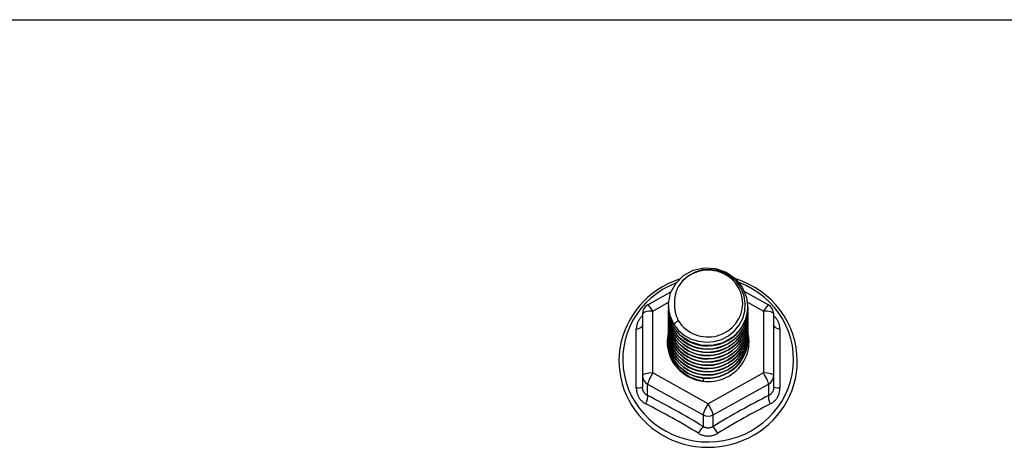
# Model space of a CAD drawing. Header units: inches. Extents: x 64.1 to 160.1, y 39 to 77.3.
# Tile 30 of 65: x 86.4 to 90.2, y 71.9 to 73.6. Entities that reach past the tile are written whole.
import ezdxf

# ---------------------------------------------------------------- set-up
doc = ezdxf.new("R2010")
doc.units = ezdxf.units.IN
doc.header["$MEASUREMENT"] = 0
doc.layers.add('Visible Edges(ANSI)', color=7, linetype='Continuous', lineweight=25)
doc.layers.add('Visible Tangent Edges(ANSI)', color=7, linetype='Continuous', lineweight=25)

msp = doc.modelspace()

# ---------------------------------------------------------------- linework, layer by layer
at = {"layer": 'Visible Edges(ANSI)'}
for p, q in [((88.838, 72.4848), (88.928, 72.535)), ((89.2129, 72.5365), (89.3055, 72.4848)), ((88.9182, 72.4831), (88.9182, 72.4835)), ((88.9182, 72.4706), (88.9182, 72.471)), ((88.9182, 72.458), (88.9182, 72.4584)), ((89.2253, 72.4768), (89.2253, 72.4772)), ((89.2253, 72.4643), (89.2253, 72.4647)), ((88.8178, 72.4504), (88.8178, 72.2108)), ((88.9182, 72.4455), (88.9182, 72.4459)), ((88.9182, 72.433), (88.9182, 72.4334)), ((88.9182, 72.4204), (88.9182, 72.4208)), ((89.2253, 72.4518), (89.2253, 72.4522)), ((89.2253, 72.4392), (89.2253, 72.4396)), ((89.2253, 72.4267), (89.2253, 72.4271)), ((89.3257, 72.2108), (89.3257, 72.4504)), ((88.9182, 72.4079), (88.9182, 72.4083)), ((88.9182, 72.3953), (88.9182, 72.3957)), ((88.9182, 72.3828), (88.9182, 72.3832)), ((89.2253, 72.4141), (89.2253, 72.4146)), ((89.2253, 72.4016), (89.2253, 72.402)), ((89.2253, 72.3891), (89.2253, 72.3895)), ((88.9182, 72.3703), (88.9182, 72.3707)), ((88.9182, 72.3577), (88.9182, 72.3581)), ((88.9182, 72.3452), (88.9182, 72.3456)), ((89.2253, 72.3765), (89.2253, 72.3769)), ((89.2253, 72.364), (89.2253, 72.3644)), ((89.2253, 72.3515), (89.2253, 72.3519)), ((88.8178, 72.2108), (88.8178, 72.166)), ((89.0534, 72.1968), (89.052, 72.1893)), ((89.3257, 72.166), (89.3257, 72.2108))]:
    msp.add_line(p, q, dxfattribs=at)
at = {"layer": 'Visible Edges(ANSI)', "flags": 128}
for points in [[(88.9391, 72.4098), (88.9227, 72.4484), (88.9184, 72.4898), (88.9264, 72.5308), (88.9463, 72.5679), (88.9763, 72.598), (89.014, 72.6187), (89.0564, 72.6283), (89.1001, 72.6259), (89.1414, 72.6118), (89.1772, 72.5869), (89.2043, 72.5532), (89.2208, 72.5135), (89.2252, 72.4709), (89.2171, 72.4288), (89.1973, 72.3906), (89.1674, 72.3593), (89.1296, 72.3374), (89.0872, 72.3266), (89.0436, 72.3278), (89.0022, 72.3408), (88.9665, 72.3645), (88.9393, 72.397), (88.9228, 72.4356), (88.9184, 72.477)], [(88.9577, 72.3851), (88.9805, 72.3663), (89.0067, 72.3521), (89.0352, 72.3433), (89.0651, 72.34), (89.0951, 72.3426), (89.124, 72.351), (89.1505, 72.3647), (89.1737, 72.3834), (89.1926, 72.4063), (89.2062, 72.4324), (89.2141, 72.4606), (89.2158, 72.4899), (89.2112, 72.5187), (89.2006, 72.5461), (89.1843, 72.5707), (89.163, 72.5914), (89.1377, 72.6073), (89.1096, 72.6176), (89.0799, 72.6219), (89.05, 72.6198), (89.0213, 72.6115), (88.9952, 72.5974), (88.9731, 72.578), (88.9559, 72.5544)], [(88.9599, 72.5837), (88.9378, 72.5755), (88.9164, 72.5659), (88.8957, 72.5549), (88.8758, 72.5426), (88.8569, 72.529), (88.8389, 72.5141), (88.822, 72.4981), (88.8063, 72.481), (88.7918, 72.4629), (88.7787, 72.4438), (88.7669, 72.424), (88.7565, 72.4033), (88.7476, 72.3821), (88.7403, 72.3603), (88.7344, 72.338), (88.7302, 72.3154), (88.7276, 72.2926), (88.7266, 72.2696), (88.7273, 72.2467), (88.7295, 72.2238), (88.7334, 72.2012), (88.7388, 72.1788), (88.7459, 72.1569), (88.7544, 72.1355), (88.7645, 72.1147), (88.776, 72.0947), (88.7888, 72.0754), (88.803, 72.0571), (88.8185, 72.0398), (88.8351, 72.0235), (88.8528, 72.0084), (88.8716, 71.9945), (88.8913, 71.9819), (88.9118, 71.9706), (88.9331, 71.9607), (88.955, 71.9522), (88.9774, 71.9452), (89.0003, 71.9397), (89.0235, 71.9358), (89.0469, 71.9333), (89.0705, 71.9325), (89.094, 71.9332), (89.1175, 71.9354), (89.1407, 71.9392), (89.1636, 71.9445), (89.1861, 71.9514), (89.2081, 71.9597), (89.2294, 71.9694), (89.25, 71.9806), (89.2698, 71.993), (89.2887, 72.0068), (89.3065, 72.0218), (89.3233, 72.0379), (89.3389, 72.0552), (89.3532, 72.0734), (89.3662, 72.0925), (89.3779, 72.1125), (89.3881, 72.1332), (89.3968, 72.1545), (89.404, 72.1764), (89.4096, 72.1987), (89.4137, 72.2213), (89.4161, 72.2442), (89.4169, 72.2671)], [(89.4169, 72.2671), (89.4159, 72.2934), (89.4127, 72.3195), (89.4074, 72.3453), (89.4, 72.3706), (89.3906, 72.3952), (89.3793, 72.4191), (89.366, 72.442), (89.351, 72.4638), (89.3342, 72.4845), (89.3158, 72.5037), (89.296, 72.5215), (89.2748, 72.5378), (89.2523, 72.5523), (89.2287, 72.5651), (89.2042, 72.5761), (89.1789, 72.5852)], [(88.9559, 72.5544), (88.9547, 72.5519), (88.9534, 72.5494), (88.9523, 72.5468), (88.9512, 72.5442), (88.9501, 72.5416), (88.9491, 72.539), (88.9482, 72.5363), (88.9473, 72.5336), (88.9465, 72.5309), (88.9458, 72.5282), (88.9451, 72.5255), (88.9445, 72.5227), (88.9439, 72.52), (88.9435, 72.5172), (88.943, 72.5145), (88.9427, 72.5117), (88.9424, 72.5089), (88.9421, 72.5061), (88.9419, 72.5033), (88.9418, 72.5005), (88.9418, 72.4977), (88.9418, 72.4949), (88.9419, 72.4921), (88.942, 72.4893)], [(88.9182, 72.4831), (88.9183, 72.4786), (88.9185, 72.4742), (88.9189, 72.4697), (88.9194, 72.4652), (88.92, 72.4608), (88.9208, 72.4564), (88.9217, 72.452), (88.9228, 72.4476), (88.924, 72.4433), (88.9253, 72.439), (88.9268, 72.4348), (88.9284, 72.4306), (88.9302, 72.4264), (88.9321, 72.4223), (88.9341, 72.4183), (88.9362, 72.4143), (88.9385, 72.4104), (88.9409, 72.4066), (88.9434, 72.4028), (88.9461, 72.3991), (88.9488, 72.3955), (88.9517, 72.3919), (88.9547, 72.3885), (88.9577, 72.3851)], [(88.9182, 72.4706), (88.9195, 72.4515), (88.9235, 72.4327), (88.9299, 72.4145), (88.9388, 72.3974), (88.95, 72.3815), (88.9632, 72.3671), (88.9783, 72.3546), (88.995, 72.3441), (89.013, 72.3357), (89.032, 72.3298), (89.0517, 72.3262), (89.0718, 72.3252), (89.0918, 72.3268), (89.1115, 72.3308), (89.1305, 72.3373), (89.1485, 72.3462), (89.1652, 72.3572), (89.1803, 72.3703), (89.1936, 72.3851), (89.2047, 72.4016), (89.2136, 72.4192), (89.2201, 72.4379), (89.224, 72.4572), (89.2253, 72.4768)], [(88.9182, 72.458), (88.9195, 72.4389), (88.9235, 72.4201), (88.9299, 72.402), (88.9388, 72.3848), (88.95, 72.369), (88.9632, 72.3546), (88.9783, 72.3421), (88.995, 72.3315), (89.013, 72.3232), (89.032, 72.3172), (89.0517, 72.3137), (89.0718, 72.3127), (89.0918, 72.3142), (89.1115, 72.3183), (89.1305, 72.3248), (89.1485, 72.3336), (89.1652, 72.3447), (89.1803, 72.3577), (89.1936, 72.3726), (89.2047, 72.389), (89.2136, 72.4067), (89.2201, 72.4253), (89.224, 72.4447), (89.2253, 72.4643)], [(89.2252, 72.4708), (89.2246, 72.4506), (89.2213, 72.4307), (89.2153, 72.4113), (89.2067, 72.3929), (89.1957, 72.3758), (89.1825, 72.3603), (89.1672, 72.3466), (89.1503, 72.335), (89.1319, 72.3258), (89.1124, 72.3189), (89.0922, 72.3147), (89.0717, 72.3131), (89.0511, 72.3142), (89.0309, 72.3179), (89.0115, 72.3242), (88.9931, 72.333), (88.9762, 72.344), (88.9609, 72.3572), (88.9477, 72.3722), (88.9367, 72.3888), (88.9282, 72.4067), (88.9222, 72.4255), (88.9189, 72.4449), (88.9184, 72.4645)], [(89.2252, 72.4582), (89.2246, 72.438), (89.2213, 72.4181), (89.2153, 72.3988), (89.2067, 72.3804), (89.1957, 72.3633), (89.1825, 72.3478), (89.1672, 72.3341), (89.1503, 72.3225), (89.1319, 72.3132), (89.1124, 72.3064), (89.0922, 72.3022), (89.0717, 72.3006), (89.0511, 72.3016), (89.0309, 72.3054), (89.0115, 72.3117), (88.9931, 72.3204), (88.9762, 72.3315), (88.9609, 72.3447), (88.9477, 72.3597), (88.9367, 72.3763), (88.9282, 72.3941), (88.9222, 72.4129), (88.9189, 72.4323), (88.9184, 72.452)], [(88.942, 72.4893), (88.9419, 72.4865), (88.9418, 72.4837), (88.9418, 72.4809), (88.9419, 72.478), (88.942, 72.4752), (88.9422, 72.4725), (88.9425, 72.4697), (88.9428, 72.4669), (88.9432, 72.4641), (88.9436, 72.4613), (88.9441, 72.4586), (88.9447, 72.4558), (88.9453, 72.4531), (88.946, 72.4504), (88.9468, 72.4477), (88.9476, 72.445), (88.9485, 72.4423), (88.9494, 72.4396), (88.9504, 72.437), (88.9515, 72.4344), (88.9526, 72.4318), (88.9537, 72.4292), (88.955, 72.4267), (88.9563, 72.4242)], [(88.9182, 72.4455), (88.9195, 72.4264), (88.9235, 72.4076), (88.9299, 72.3895), (88.9388, 72.3723), (88.95, 72.3564), (88.9632, 72.3421), (88.9783, 72.3295), (88.995, 72.319), (89.013, 72.3107), (89.032, 72.3047), (89.0517, 72.3012), (89.0718, 72.3002), (89.0918, 72.3017), (89.1115, 72.3057), (89.1305, 72.3122), (89.1485, 72.3211), (89.1652, 72.3321), (89.1803, 72.3452), (89.1936, 72.3601), (89.2047, 72.3765), (89.2136, 72.3942), (89.2201, 72.4128), (89.224, 72.4321), (89.2253, 72.4518)], [(88.9182, 72.433), (88.9195, 72.4138), (88.9235, 72.395), (88.9299, 72.3769), (88.9388, 72.3598), (88.95, 72.3439), (88.9632, 72.3295), (88.9783, 72.317), (88.995, 72.3065), (89.013, 72.2981), (89.032, 72.2921), (89.0517, 72.2886), (89.0718, 72.2876), (89.0918, 72.2891), (89.1115, 72.2932), (89.1305, 72.2997), (89.1485, 72.3085), (89.1652, 72.3196), (89.1803, 72.3327), (89.1936, 72.3475), (89.2047, 72.3639), (89.2136, 72.3816), (89.2201, 72.4003), (89.224, 72.4196), (89.2253, 72.4392)], [(88.9182, 72.4204), (88.9195, 72.4013), (88.9235, 72.3825), (88.9299, 72.3644), (88.9388, 72.3472), (88.95, 72.3313), (88.9632, 72.317), (88.9783, 72.3044), (88.995, 72.2939), (89.013, 72.2856), (89.032, 72.2796), (89.0517, 72.2761), (89.0718, 72.2751), (89.0918, 72.2766), (89.1115, 72.2807), (89.1305, 72.2872), (89.1485, 72.296), (89.1652, 72.3071), (89.1803, 72.3201), (89.1936, 72.335), (89.2047, 72.3514), (89.2136, 72.3691), (89.2201, 72.3877), (89.224, 72.407), (89.2253, 72.4267)], [(89.2252, 72.4457), (89.2246, 72.4255), (89.2213, 72.4056), (89.2153, 72.3862), (89.2067, 72.3679), (89.1957, 72.3508), (89.1825, 72.3352), (89.1672, 72.3215), (89.1503, 72.31), (89.1319, 72.3007), (89.1124, 72.2939), (89.0922, 72.2896), (89.0717, 72.288), (89.0511, 72.2891), (89.0309, 72.2928), (89.0115, 72.2991), (88.9931, 72.3079), (88.9762, 72.319), (88.9609, 72.3321), (88.9477, 72.3471), (88.9367, 72.3637), (88.9282, 72.3816), (88.9222, 72.4004), (88.9189, 72.4198), (88.9184, 72.4394)], [(89.2252, 72.4332), (89.2246, 72.413), (89.2213, 72.393), (89.2153, 72.3737), (89.2067, 72.3553), (89.1957, 72.3382), (89.1825, 72.3227), (89.1672, 72.309), (89.1503, 72.2974), (89.1319, 72.2881), (89.1124, 72.2813), (89.0922, 72.2771), (89.0717, 72.2755), (89.0511, 72.2766), (89.0309, 72.2803), (89.0115, 72.2866), (88.9931, 72.2954), (88.9762, 72.3064), (88.9609, 72.3196), (88.9477, 72.3346), (88.9367, 72.3512), (88.9282, 72.369), (88.9222, 72.3878), (88.9189, 72.4072), (88.9184, 72.4269)], [(89.2252, 72.4206), (89.2246, 72.4004), (89.2213, 72.3805), (89.2153, 72.3612), (89.2067, 72.3428), (89.1957, 72.3257), (89.1825, 72.3101), (89.1672, 72.2965), (89.1503, 72.2849), (89.1319, 72.2756), (89.1124, 72.2688), (89.0922, 72.2645), (89.0717, 72.2629), (89.0511, 72.264), (89.0309, 72.2678), (89.0115, 72.2741), (88.9931, 72.2828), (88.9762, 72.2939), (88.9609, 72.3071), (88.9477, 72.3221), (88.9367, 72.3386), (88.9282, 72.3565), (88.9222, 72.3753), (88.9189, 72.3947), (88.9184, 72.4144)], [(88.9563, 72.4242), (88.9556, 72.4236), (88.9548, 72.423), (88.9541, 72.4224), (88.9534, 72.4218), (88.9527, 72.4212), (88.952, 72.4206), (88.9513, 72.42), (88.9506, 72.4194), (88.9498, 72.4188), (88.9491, 72.4182), (88.9484, 72.4176), (88.9477, 72.417), (88.947, 72.4164), (88.9463, 72.4158), (88.9456, 72.4152), (88.9448, 72.4146), (88.9441, 72.414), (88.9434, 72.4134), (88.9427, 72.4128), (88.942, 72.4122), (88.9413, 72.4116), (88.9406, 72.411), (88.9398, 72.4104), (88.9391, 72.4098)], [(88.9182, 72.4079), (88.9195, 72.3888), (88.9235, 72.37), (88.9299, 72.3518), (88.9388, 72.3347), (88.95, 72.3188), (88.9632, 72.3045), (88.9783, 72.2919), (88.995, 72.2814), (89.013, 72.2731), (89.032, 72.2671), (89.0517, 72.2635), (89.0718, 72.2625), (89.0918, 72.2641), (89.1115, 72.2681), (89.1305, 72.2746), (89.1485, 72.2835), (89.1652, 72.2945), (89.1803, 72.3076), (89.1936, 72.3225), (89.2047, 72.3389), (89.2136, 72.3565), (89.2201, 72.3752), (89.224, 72.3945), (89.2253, 72.4141)], [(88.9182, 72.3953), (88.9195, 72.3762), (88.9235, 72.3574), (88.9299, 72.3393), (88.9388, 72.3221), (88.95, 72.3063), (88.9632, 72.2919), (88.9783, 72.2794), (88.995, 72.2688), (89.013, 72.2605), (89.032, 72.2545), (89.0517, 72.251), (89.0718, 72.25), (89.0918, 72.2515), (89.1115, 72.2556), (89.1305, 72.2621), (89.1485, 72.2709), (89.1652, 72.282), (89.1803, 72.2951), (89.1936, 72.3099), (89.2047, 72.3263), (89.2136, 72.344), (89.2201, 72.3627), (89.224, 72.382), (89.2253, 72.4016)], [(88.9182, 72.3828), (88.9195, 72.3637), (88.9235, 72.3449), (88.9299, 72.3268), (88.9388, 72.3096), (88.95, 72.2937), (88.9632, 72.2794), (88.9783, 72.2668), (88.995, 72.2563), (89.013, 72.248), (89.032, 72.242), (89.0517, 72.2385), (89.0718, 72.2375), (89.0918, 72.239), (89.1115, 72.243), (89.1305, 72.2495), (89.1485, 72.2584), (89.1652, 72.2694), (89.1803, 72.2825), (89.1936, 72.2974), (89.2047, 72.3138), (89.2136, 72.3315), (89.2201, 72.3501), (89.224, 72.3694), (89.2253, 72.3891)], [(89.2252, 72.4081), (89.2246, 72.3879), (89.2213, 72.368), (89.2153, 72.3486), (89.2067, 72.3302), (89.1957, 72.3131), (89.1825, 72.2976), (89.1672, 72.2839), (89.1503, 72.2724), (89.1319, 72.2631), (89.1124, 72.2562), (89.0922, 72.252), (89.0717, 72.2504), (89.0511, 72.2515), (89.0309, 72.2552), (89.0115, 72.2615), (88.9931, 72.2703), (88.9762, 72.2814), (88.9609, 72.2945), (88.9477, 72.3095), (88.9367, 72.3261), (88.9282, 72.344), (88.9222, 72.3628), (88.9189, 72.3822), (88.9184, 72.4018)], [(89.2252, 72.3955), (89.2246, 72.3754), (89.2213, 72.3554), (89.2153, 72.3361), (89.2067, 72.3177), (89.1957, 72.3006), (89.1825, 72.2851), (89.1672, 72.2714), (89.1503, 72.2598), (89.1319, 72.2505), (89.1124, 72.2437), (89.0922, 72.2395), (89.0717, 72.2379), (89.0511, 72.2389), (89.0309, 72.2427), (89.0115, 72.249), (88.9931, 72.2578), (88.9762, 72.2688), (88.9609, 72.282), (88.9477, 72.297), (88.9367, 72.3136), (88.9282, 72.3314), (88.9222, 72.3502), (88.9189, 72.3696), (88.9184, 72.3893)], [(89.2252, 72.383), (89.2246, 72.3628), (89.2213, 72.3429), (89.2153, 72.3236), (89.2067, 72.3052), (89.1957, 72.2881), (89.1825, 72.2725), (89.1672, 72.2589), (89.1503, 72.2473), (89.1319, 72.238), (89.1124, 72.2312), (89.0922, 72.2269), (89.0717, 72.2253), (89.0511, 72.2264), (89.0309, 72.2301), (89.0115, 72.2364), (88.9931, 72.2452), (88.9762, 72.2563), (88.9609, 72.2694), (88.9477, 72.2844), (88.9367, 72.301), (88.9282, 72.3189), (88.9222, 72.3377), (88.9189, 72.3571), (88.9184, 72.3767)], [(88.9182, 72.3703), (88.9195, 72.3511), (88.9235, 72.3324), (88.9299, 72.3142), (88.9388, 72.2971), (88.95, 72.2812), (88.9632, 72.2668), (88.9783, 72.2543), (88.995, 72.2438), (89.013, 72.2354), (89.032, 72.2295), (89.0517, 72.2259), (89.0718, 72.2249), (89.0918, 72.2265), (89.1115, 72.2305), (89.1305, 72.237), (89.1485, 72.2459), (89.1652, 72.2569), (89.1803, 72.27), (89.1936, 72.2848), (89.2047, 72.3012), (89.2136, 72.3189), (89.2201, 72.3376), (89.224, 72.3569), (89.2253, 72.3765)], [(88.9182, 72.3577), (88.9195, 72.3386), (88.9235, 72.3198), (88.9299, 72.3017), (88.9388, 72.2845), (88.95, 72.2686), (88.9632, 72.2543), (88.9783, 72.2418), (88.995, 72.2312), (89.013, 72.2229), (89.032, 72.2169), (89.0517, 72.2134), (89.0718, 72.2124), (89.0918, 72.2139), (89.1115, 72.218), (89.1305, 72.2245), (89.1485, 72.2333), (89.1652, 72.2444), (89.1803, 72.2574), (89.1936, 72.2723), (89.2047, 72.2887), (89.2136, 72.3064), (89.2201, 72.325), (89.224, 72.3444), (89.2253, 72.364)], [(88.9182, 72.3452), (88.9195, 72.3261), (88.9235, 72.3073), (88.9299, 72.2891), (88.9388, 72.272), (88.95, 72.2561), (88.9632, 72.2418), (88.9783, 72.2292), (88.995, 72.2187), (89.013, 72.2104), (89.032, 72.2044), (89.0517, 72.2009), (89.0718, 72.1998), (89.0918, 72.2014), (89.1115, 72.2054), (89.1305, 72.2119), (89.1485, 72.2208), (89.1652, 72.2318), (89.1803, 72.2449), (89.1936, 72.2598), (89.2047, 72.2762), (89.2136, 72.2939), (89.2201, 72.3125), (89.224, 72.3318), (89.2253, 72.3515)], [(89.2252, 72.3705), (89.2246, 72.3503), (89.2213, 72.3303), (89.2153, 72.311), (89.2067, 72.2926), (89.1957, 72.2755), (89.1825, 72.26), (89.1672, 72.2463), (89.1503, 72.2347), (89.1319, 72.2255), (89.1124, 72.2186), (89.0922, 72.2144), (89.0717, 72.2128), (89.0511, 72.2139), (89.0309, 72.2176), (89.0115, 72.2239), (88.9931, 72.2327), (88.9762, 72.2437), (88.9609, 72.2569), (88.9477, 72.2719), (88.9367, 72.2885), (88.9282, 72.3063), (88.9222, 72.3251), (88.9189, 72.3445), (88.9184, 72.3642)], [(89.2252, 72.3579), (89.2246, 72.3377), (89.2213, 72.3178), (89.2153, 72.2985), (89.2067, 72.2801), (89.1957, 72.263), (89.1825, 72.2475), (89.1672, 72.2338), (89.1503, 72.2222), (89.1319, 72.2129), (89.1124, 72.2061), (89.0922, 72.2018), (89.0717, 72.2003), (89.0511, 72.2013), (89.0309, 72.2051), (89.0115, 72.2114), (88.9931, 72.2201), (88.9762, 72.2312), (88.9609, 72.2444), (88.9477, 72.2594), (88.9367, 72.2759), (88.9282, 72.2938), (88.9222, 72.3126), (88.9189, 72.332), (88.9184, 72.3517)], [(89.2252, 72.3454), (89.2252, 72.3453), (89.2252, 72.3452), (89.2252, 72.3451), (89.2252, 72.345), (89.2252, 72.3449), (89.2252, 72.3448), (89.2252, 72.3447), (89.2252, 72.3446), (89.2252, 72.3445), (89.2252, 72.3444), (89.2252, 72.3443), (89.2252, 72.3443), (89.2252, 72.3442), (89.2252, 72.3441), (89.2252, 72.344), (89.2252, 72.3439), (89.2252, 72.3438), (89.2252, 72.3437), (89.2253, 72.3436), (89.2253, 72.3435), (89.2253, 72.3434), (89.2253, 72.3433), (89.2253, 72.3432), (89.2253, 72.3431)], [(89.052, 72.1893), (89.0438, 72.1907), (89.0357, 72.1925), (89.0276, 72.1947), (89.0198, 72.1973), (89.012, 72.2003), (89.0045, 72.2037), (88.9971, 72.2075), (88.99, 72.2117), (88.9831, 72.2163), (88.9765, 72.2212), (88.9702, 72.2264), (88.9642, 72.2319), (88.9585, 72.2378), (88.9531, 72.2439), (88.9481, 72.2503), (88.9435, 72.257), (88.9392, 72.2639), (88.9353, 72.271), (88.9319, 72.2783), (88.9289, 72.2858), (88.9263, 72.2934), (88.9241, 72.3012), (88.9224, 72.309), (88.9211, 72.3169)]]:
    msp.add_lwpolyline(points, dxfattribs=at)
at = {"layer": 'Visible Edges(ANSI)'}
for centre, start, end in [((88.8572, 72.4504), 119.1745, 180), ((89.2863, 72.4504), 0, 60.8255)]:
    msp.add_arc(centre, 0.0394, start, end, dxfattribs=at)
for centre, major_axis, start_param, end_param in [((89.0718, 72.4896), (0.1339, 0), 3.671471, 8.899926), ((89.0718, 72.3406), (-0.1585, 0), 6.031816, 9.674875), ((89.0718, 72.4846), (0.1535, 0), 3.669461, 3.875388)]:
    msp.add_ellipse(centre, major_axis=major_axis, ratio=0.966998, start_param=start_param, end_param=end_param, dxfattribs=at)
at = {"layer": 'Visible Tangent Edges(ANSI)'}
for p, q in [((83.0718, 73.59), (111.2056, 73.59)), ((88.8572, 72.4604), (88.9187, 72.4947)), ((89.2242, 72.4951), (89.2863, 72.4604)), ((88.8572, 72.2208), (88.8572, 72.4604)), ((89.2863, 72.4604), (89.2863, 72.2208)), ((88.7936, 72.1631), (88.7936, 72.3903)), ((89.3499, 72.3903), (89.3499, 72.1631)), ((89.0718, 72.101), (88.8572, 72.2208)), ((89.2863, 72.2208), (89.0718, 72.101)), ((88.8375, 72.1778), (89.0521, 72.058)), ((88.8375, 72.133), (88.8375, 72.1778)), ((89.0915, 72.058), (89.306, 72.1778)), ((89.306, 72.1778), (89.306, 72.133)), ((89.0521, 72.058), (89.0521, 72.0132)), ((89.0915, 72.0132), (89.0915, 72.058))]:
    msp.add_line(p, q, dxfattribs=at)
at = {"layer": 'Visible Tangent Edges(ANSI)', "flags": 128}
for points in [[(88.8178, 72.4429), (88.816, 72.4411), (88.8141, 72.4393), (88.8124, 72.4374), (88.8107, 72.4355), (88.8091, 72.4335), (88.8076, 72.4314), (88.8061, 72.4293), (88.8047, 72.4272), (88.8034, 72.4251), (88.8021, 72.4229), (88.801, 72.4206), (88.7999, 72.4184), (88.7989, 72.4161), (88.798, 72.4138), (88.7971, 72.4115), (88.7964, 72.4092), (88.7958, 72.4068), (88.7952, 72.4044), (88.7947, 72.4021), (88.7943, 72.3997), (88.794, 72.3973), (88.7938, 72.395), (88.7936, 72.3926), (88.7936, 72.3903)], [(89.3499, 72.3903), (89.3499, 72.3926), (89.3498, 72.395), (89.3495, 72.3973), (89.3492, 72.3997), (89.3488, 72.4021), (89.3484, 72.4044), (89.3478, 72.4068), (89.3471, 72.4092), (89.3464, 72.4115), (89.3456, 72.4138), (89.3447, 72.4161), (89.3437, 72.4184), (89.3426, 72.4206), (89.3414, 72.4229), (89.3402, 72.4251), (89.3388, 72.4272), (89.3374, 72.4293), (89.336, 72.4314), (89.3344, 72.4335), (89.3328, 72.4355), (89.3311, 72.4374), (89.3294, 72.4393), (89.3276, 72.4411), (89.3257, 72.4429)], [(88.7936, 72.1631), (88.7937, 72.1598), (88.7939, 72.1565), (88.7942, 72.1533), (88.7947, 72.1501), (88.7954, 72.1469), (88.7961, 72.1437), (88.797, 72.1406), (88.7981, 72.1376), (88.7993, 72.1346), (88.8006, 72.1317), (88.802, 72.1288), (88.8036, 72.126), (88.8053, 72.1233), (88.8071, 72.1207), (88.8091, 72.1182), (88.8111, 72.1158), (88.8133, 72.1135), (88.8155, 72.1112), (88.8179, 72.1092), (88.8204, 72.1072), (88.8229, 72.1053), (88.8255, 72.1036), (88.8282, 72.102), (88.8309, 72.1005)], [(88.8375, 72.133), (88.8361, 72.1337), (88.8347, 72.1345), (88.8333, 72.1353), (88.8319, 72.1363), (88.8306, 72.1373), (88.8294, 72.1383), (88.8282, 72.1394), (88.8271, 72.1406), (88.826, 72.1419), (88.825, 72.1432), (88.824, 72.1446), (88.8231, 72.146), (88.8223, 72.1474), (88.8215, 72.149), (88.8208, 72.1505), (88.8202, 72.1521), (88.8196, 72.1538), (88.8192, 72.1554), (88.8188, 72.1571), (88.8184, 72.1589), (88.8182, 72.1606), (88.818, 72.1624), (88.8179, 72.1642), (88.8178, 72.166)], [(89.3257, 72.166), (89.3257, 72.1642), (89.3256, 72.1624), (89.3254, 72.1606), (89.3251, 72.1589), (89.3248, 72.1571), (89.3244, 72.1554), (89.3239, 72.1538), (89.3233, 72.1521), (89.3227, 72.1505), (89.322, 72.149), (89.3213, 72.1474), (89.3204, 72.146), (89.3195, 72.1446), (89.3186, 72.1432), (89.3175, 72.1419), (89.3165, 72.1406), (89.3153, 72.1394), (89.3141, 72.1383), (89.3129, 72.1373), (89.3116, 72.1363), (89.3103, 72.1353), (89.3089, 72.1345), (89.3075, 72.1337), (89.306, 72.133)], [(89.3126, 72.1005), (89.3153, 72.102), (89.318, 72.1036), (89.3206, 72.1053), (89.3232, 72.1072), (89.3256, 72.1092), (89.328, 72.1112), (89.3303, 72.1135), (89.3324, 72.1158), (89.3345, 72.1182), (89.3364, 72.1207), (89.3382, 72.1233), (89.3399, 72.126), (89.3415, 72.1288), (89.3429, 72.1317), (89.3443, 72.1346), (89.3454, 72.1376), (89.3465, 72.1406), (89.3474, 72.1437), (89.3482, 72.1469), (89.3488, 72.1501), (89.3493, 72.1533), (89.3497, 72.1565), (89.3499, 72.1598), (89.3499, 72.1631)], [(89.0915, 72.0132), (89.09, 72.0123), (89.0884, 72.0114), (89.0869, 72.0106), (89.0853, 72.0099), (89.0837, 72.0093), (89.082, 72.0087), (89.0803, 72.0082), (89.0787, 72.0079), (89.077, 72.0076), (89.0752, 72.0073), (89.0735, 72.0072), (89.0718, 72.0072), (89.0701, 72.0072), (89.0683, 72.0073), (89.0666, 72.0075), (89.0649, 72.0078), (89.0632, 72.0082), (89.0616, 72.0087), (89.0599, 72.0093), (89.0583, 72.0099), (89.0567, 72.0106), (89.0551, 72.0114), (89.0536, 72.0123), (89.0521, 72.0132)], [(89.0344, 71.9869), (89.0373, 71.9853), (89.0402, 71.9838), (89.0431, 71.9824), (89.0462, 71.9811), (89.0493, 71.98), (89.0524, 71.979), (89.0556, 71.9782), (89.0588, 71.9775), (89.062, 71.977), (89.0653, 71.9766), (89.0685, 71.9764), (89.0718, 71.9763), (89.0751, 71.9764), (89.0783, 71.9766), (89.0816, 71.977), (89.0848, 71.9775), (89.088, 71.9782), (89.0912, 71.979), (89.0943, 71.98), (89.0974, 71.9811), (89.1004, 71.9824), (89.1034, 71.9838), (89.1063, 71.9853), (89.1091, 71.9869)]]:
    msp.add_lwpolyline(points, dxfattribs=at)
at = {"layer": 'Visible Tangent Edges(ANSI)'}
for centre, major_axis, ratio, start_param, end_param in [((89.0718, 72.2731), (0.3308, 0), 0.966998, 1.955468, 7.482801), ((88.8572, 72.4504), (-0.0394, 0), 0.254784, 4.712389, 6.283185), ((88.8572, 72.4504), (-0.0192, 0.0344), 0.127392, 4.936728, 6.283185), ((89.2863, 72.4504), (0.0192, 0.0344), 0.127392, 0, 1.346458), ((89.2863, 72.4504), (0.0394, 0), 0.254784, 0, 1.570796), ((88.7785, 72.4056), (0.0394, 0), 0.420933, 5.107073, 6.283185), ((89.3651, 72.4056), (-0.0394, 0), 0.420933, 0, 1.176113), ((88.8572, 72.2108), (-0.0394, 0), 0.254784, 4.712389, 6.283185), ((88.8572, 72.2108), (-0.0394, 0), 0.966998, 0, 1.047198), ((88.8572, 72.2108), (-0.0192, -0.0344), 0.127392, 4.48805, 6.058847), ((89.2863, 72.2108), (0.0394, 0), 0.254784, 0, 1.570796), ((89.2863, 72.2108), (0.0192, -0.0344), 0.127392, 0.224339, 1.795135), ((89.2863, 72.2108), (0.0394, 0), 0.966998, 5.235988, 6.283185), ((88.7785, 72.166), (0.0394, 0), 0.080687, 5.107073, 6.283185), ((89.3651, 72.166), (-0.0394, 0), 0.080687, 0, 1.176113), ((88.8178, 72.1), (0.0178, 0.0351), 0.295528, 4.874003, 6.050115), ((88.9448, 71.8965), (-0.6046, 0.361), 0.220649, 4.666525, 5.020223), ((89.1987, 71.8965), (-0.6046, -0.361), 0.220649, 4.404555, 4.758253), ((89.3257, 72.1), (-0.0178, 0.0351), 0.295528, 0.23307, 1.409183), ((88.9327, 71.8762), (0.5734, -0.3423), 0.220649, 1.524932, 1.878631), ((89.0718, 72.091), (-0.0192, -0.0344), 0.127392, 4.48805, 6.058847), ((89.0718, 72.091), (0.0192, -0.0344), 0.127392, 0.224339, 1.795135), ((89.2109, 71.8762), (0.5734, 0.3423), 0.220649, 1.262962, 1.61666), ((89.0718, 72.091), (0.0394, 0), 0.966998, 4.18879, 5.235988), ((89.0324, 71.9803), (0.0205, 0.0336), 0.044718, 0.222707, 1.398819), ((89.1111, 71.9803), (-0.0205, 0.0336), 0.044718, 4.884366, 6.060479)]:
    msp.add_ellipse(centre, major_axis=major_axis, ratio=ratio, start_param=start_param, end_param=end_param, dxfattribs=at)

doc.saveas('drawing.dxf')
